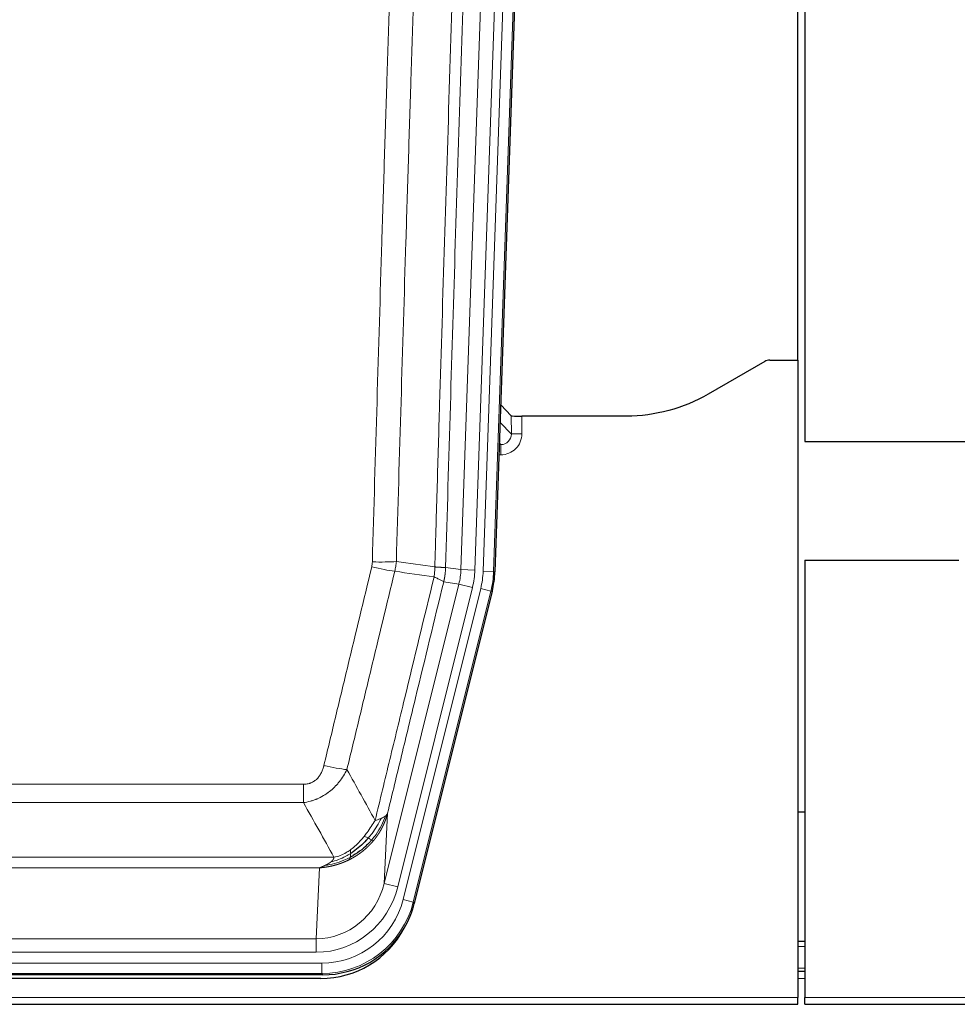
# Model space of a CAD drawing. Header units: inches. Extents: x 0 to 20790, y -12 to 14700.
# Tile 44 of 184: x 5079 to 5347, y 4848 to 5129. Entities that reach past the tile are written whole.
import ezdxf

# ---------------------------------------------------------------- set-up
doc = ezdxf.new("R2010")
doc.units = ezdxf.units.IN
doc.layers.add('1', color=7, linetype='Continuous', true_color=0xffffff)

msp = doc.modelspace()

# ---------------------------------------------------------------- linework, layer by layer
at = {"layer": '1', "color": 2, "linetype": 'Continuous', "lineweight": 25}
for p, q in [((5301.169, 5031.837), (5301.169, 5432.417)), ((5303.169, 5432.089), (5303.169, 5008.579)), ((5227.691, 5346.959), (5214.573, 4971.314)), ((5291.713, 5031.427), (5275.549, 5022.085)), ((5293.212, 5031.829), (5301.169, 5031.829)), ((5301.169, 5031.829), (5301.169, 4849.549)), ((5219.268, 5015.916), (5216.24, 5019.051)), ((5252.169, 5015.814), (5222.266, 5015.814)), ((5303.169, 5008.579), (5357.168, 5008.579)), ((5303.169, 4974.579), (5347.169, 4974.579)), ((5303.169, 4974.579), (5303.169, 4849.549)), ((5213.789, 4965.732), (5191.535, 4876.474)), ((5303.12, 4902.578), (5301.158, 4902.578)), ((5303.169, 4865.579), (5301.154, 4865.579)), ((5165.372, 4856.034), (4948.966, 4856.034)), ((5164.781, 4854.992), (4949.558, 4854.992)), ((5303.169, 4856.98), (5301.154, 4856.98)), ((5301.169, 4847.601), (5301.169, 4849.549)), ((5303.169, 4847.601), (5303.169, 4849.549)), ((4813.169, 4847.601), (5301.169, 4847.601)), ((5303.169, 4847.601), (5791.169, 4847.601))]:
    msp.add_line(p, q, dxfattribs=at)
at = {"layer": '1', "color": 110, "linetype": 'Continuous', "lineweight": 13}
for p, q in [((5204.867, 4971.94), (5217.933, 5346.111)), ((5221.925, 5345.972), (5208.859, 4971.801)), ((5211.206, 4971.471), (5224.317, 5346.914)), ((5227.311, 5346.809), (5214.2, 4971.366)), ((5219.278, 5010.685), (5219.268, 5015.916)), ((5222.266, 5015.814), (5222.277, 5010.767)), ((5216.065, 5014.013), (5219.278, 5010.685)), ((5215.843, 5007.677), (5216.286, 5007.677)), ((5216.286, 5007.677), (5215.859, 5008.12)), ((5216.286, 5007.677), (5216.286, 5004.758)), ((5216.286, 5004.758), (5215.741, 5004.758)), ((5200.49, 4972.555), (5204.867, 4971.94)), ((5204.867, 4971.94), (5208.859, 4971.801)), ((5214.2, 4971.366), (5211.206, 4971.471)), ((5214.2, 4971.366), (5214.573, 4971.314)), ((5182.933, 4882.167), (5204.285, 4967.805)), ((5204.285, 4967.805), (5199.934, 4968.417)), ((5204.285, 4967.805), (5208.161, 4966.839)), ((5186.809, 4881.201), (5208.161, 4966.839)), ((5188.335, 4877.574), (5210.509, 4966.509)), ((5213.415, 4965.784), (5191.241, 4876.849)), ((5213.415, 4965.784), (5210.509, 4966.509)), ((5213.789, 4965.732), (5213.415, 4965.784)), ((4954.498, 4910.522), (5159.84, 4910.522)), ((5159.84, 4905.281), (5159.84, 4910.522)), ((5159.84, 4905.281), (4954.498, 4905.281)), ((5183.891, 4902.222), (5182.933, 4882.167)), ((4945.766, 4889.662), (5168.572, 4889.662)), ((5164.459, 4886.632), (4949.879, 4886.632)), ((5163.491, 4866.353), (5164.459, 4886.632)), ((5186.809, 4881.201), (5182.933, 4882.167)), ((5191.241, 4876.849), (5188.335, 4877.574)), ((5191.241, 4876.849), (5191.535, 4876.474)), ((4950.848, 4866.353), (5163.491, 4866.353)), ((5163.491, 4862.489), (5163.491, 4866.353)), ((5303.169, 4864.124), (5301.154, 4864.124)), ((5163.491, 4862.489), (4950.848, 4862.489)), ((4949.259, 4859.405), (5165.079, 4859.405)), ((5165.079, 4856.409), (5165.079, 4859.405)), ((5303.169, 4857.949), (5301.154, 4857.949)), ((5165.079, 4856.409), (4949.259, 4856.409)), ((5165.372, 4856.034), (5165.079, 4856.409)), ((5303.169, 4854.98), (5301.154, 4854.98)), ((4813.169, 4849.549), (5301.169, 4849.549)), ((5303.169, 4849.549), (5791.169, 4849.549))]:
    msp.add_line(p, q, dxfattribs=at)
at = {"layer": '1', "color": 2, "linetype": 'Continuous', "lineweight": 25}
for centre, major_axis, ratio, start_param, end_param in [((5293.215, 5028.824), (0.923, -2.86), 0.9982885, 2.8298327, 3.3530369), ((5222.266, 5015.919), (3, 0), 0.0349646, 3.1753451, 4.712515), ((5187.553, 4972.265, 0), (-26.774, 3.763), 0.9986144, 3.0370169, 3.2461684), ((5165.315, 4883.071, 0), (-16.66, 21.323), 0.9977958, 3.5187977, 3.8037475), ((5164.755, 4882.008, 0), (-16.639, 21.297), 0.9990195, 2.4788434, 3.5628372), ((5165.315, 4883.071, 0), (-16.66, 21.323), 0.9977958, 2.4794378, 3.5187977)]:
    msp.add_ellipse(centre, major_axis=major_axis, ratio=ratio, start_param=start_param, end_param=end_param, dxfattribs=at)
at = {"layer": '1', "color": 110, "linetype": 'Continuous', "lineweight": 13}
for centre, major_axis, ratio, start_param, end_param in [((5216.273, 5010.767), (3.237, -5.067), 0.9977321, 5.7157535, 7.2865499), ((5216.273, 5010.688), (1.726, -2.474), 0.9943829, 5.6754356, 7.2462319), ((5222.277, 5010.688), (-3, -0.006), 0.0261769, 4.7123351, 6.249505), ((5179.536, 4975.26), (-9.996, 0.288), 0.1133347, 1.5740649, 2.3314742), ((5179.349, 4973.854), (-9.719, 2.353), 0.1107863, 1.5976112, 2.3432486), ((5184.841, 4972.646), (19.844, -2.789), 0.9980617, 6.1786096, 6.387761), ((5184.841, 4972.646, 0), (23.799, -3.345), 0.9986144, 6.1786096, 6.387761), ((5187.188, 4972.316, 0), (-23.799, 3.345), 0.9986144, 3.0370169, 3.2461684), ((5187.188, 4972.316), (26.766, -3.762), 0.9989218, 6.1786096, 6.387761), ((5165.687, 4917.279), (9.722, -2.342), 0.1329353, 4.744395, 5.4873531), ((5163.57, 4887.336), (-1.001, -20.961), 0.9530564, 0.0460885, 1.3674009), ((5163.57, 4887.336, 0), (-1.185, -24.82), 0.9658521, 0.0460885, 1.3674009), ((5165.028, 4883.438, 0), (-14.809, 18.954), 0.9977958, 2.4794378, 3.8037475), ((5165.028, 4883.438), (16.651, -21.313), 0.9982842, 5.6210305, 6.9453401)]:
    msp.add_ellipse(centre, major_axis=major_axis, ratio=ratio, start_param=start_param, end_param=end_param, dxfattribs=at)
for points, knots in [([(5197.401, 4972.686), (5197.456, 4974.619), (5197.512, 4976.552), (5197.624, 4980.42), (5197.793, 4986.222), (5198.188, 4999.762), (5198.532, 5011.375), (5199.225, 5034.608), (5200.165, 5065.607), (5201.624, 5112.172), (5202.628, 5143.258), (5203.202, 5160.756), (5203.266, 5162.7), (5203.394, 5166.589), (5203.586, 5172.423), (5204.038, 5186.036), (5204.429, 5197.706), (5204.758, 5207.433), (5204.824, 5209.379), (5204.956, 5213.269), (5205.154, 5219.105), (5205.619, 5232.722), (5206.022, 5244.393), (5206.833, 5267.734), (5207.931, 5298.852), (5209.058, 5329.965), (5209.63, 5345.519)], [0, 0, 0, 0, 0.015625, 0.015625, 0.03125, 0.0625, 0.125, 0.125, 0.25, 0.375, 0.5, 0.5, 0.515625, 0.515625, 0.53125, 0.5625, 0.625, 0.625, 0.640625, 0.640625, 0.65625, 0.6875, 0.75, 0.75, 0.875, 1, 1, 1, 1]), ([(5212.685, 5344.044), (5212.115, 5328.545), (5210.991, 5297.543), (5209.897, 5266.537), (5209.087, 5243.279), (5208.686, 5231.65), (5208.222, 5218.082), (5208.024, 5212.267), (5207.892, 5208.39), (5207.827, 5206.452), (5207.499, 5196.76), (5207.109, 5185.131), (5206.659, 5171.567), (5206.467, 5165.755), (5206.339, 5161.88), (5206.275, 5159.942), (5205.703, 5142.507), (5204.701, 5111.534), (5203.247, 5065.138), (5201.84, 5018.809), (5200.935, 4987.966), (5200.49, 4972.555)], [0, 0, 0, 0, 0.125, 0.25, 0.25, 0.3125, 0.34375, 0.359375, 0.359375, 0.375, 0.375, 0.4375, 0.46875, 0.484375, 0.484375, 0.5, 0.5, 0.625, 0.75, 0.875, 1, 1, 1, 1]), ([(5179.536, 4974.126), (5179.974, 4989.364), (5180.864, 5019.864), (5181.785, 5050.412), (5182.487, 5073.34), (5182.723, 5080.986), (5183.199, 5096.284), (5183.438, 5103.936), (5184.164, 5126.9), (5184.655, 5142.216), (5185.279, 5161.37), (5185.404, 5165.2), (5185.655, 5172.862), (5186.033, 5184.354), (5186.416, 5195.847), (5187.187, 5218.832), (5188.229, 5249.479), (5189.837, 5295.451), (5190.937, 5326.099), (5191.495, 5341.424)], [0, 0, 0, 0, 0.125, 0.25, 0.25, 0.3125, 0.3125, 0.375, 0.375, 0.5, 0.5, 0.53125, 0.53125, 0.5625, 0.625, 0.625, 0.75, 0.875, 1, 1, 1, 1]), ([(5198.378, 5341.081), (5197.82, 5325.775), (5196.718, 5295.165), (5195.108, 5249.25), (5194.064, 5218.641), (5193.293, 5195.685), (5192.91, 5184.207), (5192.531, 5172.728), (5192.279, 5165.076), (5192.154, 5161.25), (5191.529, 5142.121), (5191.038, 5126.824), (5190.311, 5103.888), (5190.071, 5096.246), (5189.595, 5080.967), (5189.358, 5073.331), (5188.655, 5050.431), (5187.733, 5019.921), (5186.842, 4989.459), (5186.404, 4974.24)], [0, 0, 0, 0, 0.125, 0.25, 0.375, 0.375, 0.4375, 0.46875, 0.46875, 0.5, 0.5, 0.625, 0.625, 0.6875, 0.6875, 0.75, 0.75, 0.875, 1, 1, 1, 1]), ([(5179.536, 4974.126), (5179.529, 4973.887), (5179.51, 4973.651), (5179.448, 4973.18), (5179.405, 4972.946), (5179.349, 4972.714)], [0, 0, 0, 0, 0.5, 0.5, 1, 1, 1, 1]), ([(5165.687, 4915.913), (5166.822, 4920.64), (5167.957, 4925.369), (5170.229, 4934.83), (5171.367, 4939.563), (5174.782, 4953.763), (5177.063, 4963.236), (5179.349, 4972.714)], [0, 0, 0, 0, 0.25, 0.25, 0.5, 0.5, 1, 1, 1, 1]), ([(5185.945, 4971.441), (5183.657, 4961.975), (5181.373, 4952.516), (5177.953, 4938.335), (5176.815, 4933.609), (5174.539, 4924.161), (5173.403, 4919.438), (5172.267, 4914.718)], [0, 0, 0, 0, 0.5, 0.5, 0.75, 0.75, 1, 1, 1, 1]), ([(5197.401, 4972.686), (5197.38, 4972.208), (5197.364, 4971.732), (5197.306, 4970.787), (5197.264, 4970.317), (5197.189, 4969.851)], [0, 0, 0, 0, 0.5, 0.5, 1, 1, 1, 1]), ([(5197.401, 4972.686), (5197.413, 4972.685), (5197.439, 4972.682), (5197.477, 4972.679), (5197.515, 4972.676), (5197.553, 4972.673), (5197.591, 4972.67), (5197.63, 4972.667), (5197.668, 4972.664), (5197.707, 4972.661), (5197.745, 4972.658), (5197.784, 4972.655), (5197.823, 4972.652), (5197.862, 4972.649), (5197.901, 4972.646), (5197.94, 4972.643), (5197.979, 4972.64), (5198.018, 4972.638), (5198.058, 4972.635), (5198.097, 4972.632), (5198.136, 4972.629), (5198.175, 4972.627), (5198.214, 4972.624), (5198.254, 4972.621), (5198.293, 4972.619), (5198.332, 4972.616), (5198.371, 4972.614), (5198.41, 4972.611), (5198.449, 4972.609), (5198.488, 4972.607), (5198.527, 4972.604), (5198.566, 4972.602), (5198.605, 4972.6), (5198.644, 4972.597), (5198.682, 4972.595), (5198.721, 4972.593), (5198.759, 4972.591), (5198.797, 4972.589), (5198.836, 4972.587), (5198.874, 4972.585), (5198.911, 4972.583), (5198.949, 4972.581), (5198.986, 4972.579), (5199.024, 4972.578), (5199.061, 4972.576), (5199.098, 4972.574), (5199.134, 4972.573), (5199.171, 4972.571), (5199.207, 4972.569), (5199.243, 4972.568), (5199.279, 4972.567), (5199.314, 4972.565), (5199.349, 4972.564), (5199.384, 4972.563), (5199.419, 4972.561), (5199.453, 4972.56), (5199.487, 4972.559), (5199.521, 4972.558), (5199.554, 4972.557), (5199.589, 4972.556), (5199.626, 4972.555), (5199.664, 4972.554), (5199.702, 4972.553), (5199.739, 4972.552), (5199.775, 4972.551), (5199.81, 4972.55), (5199.844, 4972.549), (5199.877, 4972.549), (5199.91, 4972.548), (5199.942, 4972.548), (5199.972, 4972.547), (5200.003, 4972.547), (5200.032, 4972.546), (5200.06, 4972.546), (5200.087, 4972.546), (5200.114, 4972.546), (5200.14, 4972.545), (5200.165, 4972.545), (5200.189, 4972.545), (5200.212, 4972.545), (5200.234, 4972.545), (5200.256, 4972.546), (5200.276, 4972.546), (5200.296, 4972.546), (5200.315, 4972.546), (5200.332, 4972.546), (5200.35, 4972.547), (5200.366, 4972.547), (5200.381, 4972.548), (5200.395, 4972.548), (5200.409, 4972.549), (5200.421, 4972.549), (5200.433, 4972.55), (5200.444, 4972.55), (5200.454, 4972.551), (5200.463, 4972.552), (5200.471, 4972.553), (5200.478, 4972.553), (5200.485, 4972.554), (5200.488, 4972.555), (5200.49, 4972.555)], [0, 0, 0, 0, 0.0069372, 0.0139334, 0.0209887, 0.028103, 0.0352764, 0.0425088, 0.0498003, 0.0571509, 0.0645605, 0.0720292, 0.0795569, 0.0871437, 0.0947896, 0.1024945, 0.1102584, 0.1180815, 0.1259636, 0.1339048, 0.141905, 0.1499643, 0.1580827, 0.1662601, 0.1744966, 0.1827922, 0.1911468, 0.1995605, 0.2080333, 0.2165651, 0.225156, 0.233806, 0.2425151, 0.2512832, 0.2601104, 0.2689967, 0.277942, 0.2869465, 0.29601, 0.3051325, 0.3143142, 0.3235549, 0.3328547, 0.3422136, 0.3516315, 0.3611085, 0.3706446, 0.3802398, 0.3898941, 0.3996074, 0.4093798, 0.4192113, 0.4291019, 0.4390515, 0.4490602, 0.459128, 0.4692549, 0.4794409, 0.4896859, 0.4999901, 0.5124905, 0.524991, 0.5374914, 0.5499918, 0.5624922, 0.5749926, 0.587493, 0.5999934, 0.6124937, 0.6249941, 0.6374944, 0.6499948, 0.6624951, 0.6749954, 0.6874957, 0.699996, 0.7124963, 0.7249966, 0.7374968, 0.7499971, 0.7624973, 0.7749976, 0.7874978, 0.799998, 0.8124982, 0.8249984, 0.8374986, 0.8499988, 0.8624989, 0.8749991, 0.8874992, 0.8999993, 0.9124995, 0.9249996, 0.9374997, 0.9499998, 0.9624998, 0.9749999, 0.9875, 1, 1, 1, 1]), ([(5200.49, 4972.555), (5200.49, 4972.542), (5200.488, 4972.495), (5200.485, 4972.393), (5200.478, 4972.227), (5200.466, 4971.997), (5200.447, 4971.704), (5200.419, 4971.347), (5200.377, 4970.928), (5200.333, 4970.57), (5200.295, 4970.294), (5200.269, 4970.123), (5200.243, 4969.956), (5200.216, 4969.794), (5200.189, 4969.636), (5200.161, 4969.483), (5200.133, 4969.334), (5200.105, 4969.19), (5200.076, 4969.05), (5200.047, 4968.915), (5200.019, 4968.784), (5199.99, 4968.658), (5199.962, 4968.536), (5199.943, 4968.456), (5199.934, 4968.417)], [0, 0, 0, 0, 0.0092499, 0.0337179, 0.073404, 0.128308, 0.1984299, 0.2837694, 0.3843264, 0.5001005, 0.5424888, 0.5838484, 0.6241794, 0.6634821, 0.7017567, 0.7390032, 0.7752221, 0.8104134, 0.8445775, 0.8777146, 0.909825, 0.9409091, 0.9709673, 1, 1, 1, 1]), ([(5180.335, 4900.208), (5181.733, 4906.003), (5183.132, 4911.799), (5185.934, 4923.398), (5187.337, 4929.199), (5191.551, 4946.611), (5194.366, 4958.227), (5197.189, 4969.851)], [0, 0, 0, 0, 0.25, 0.25, 0.5, 0.5, 1, 1, 1, 1]), ([(5199.934, 4968.417), (5197.248, 4957.369), (5194.568, 4946.328), (5190.557, 4929.779), (5189.222, 4924.265), (5186.554, 4913.24), (5185.222, 4907.73), (5183.891, 4902.222)], [0, 0, 0, 0, 0.5, 0.5, 0.75, 0.75, 1, 1, 1, 1]), ([(5197.189, 4969.851), (5197.597, 4969.659), (5197.97, 4969.485), (5198.628, 4969.175), (5198.914, 4969.038), (5199.385, 4968.801), (5199.571, 4968.701), (5199.835, 4968.534), (5199.912, 4968.468), (5199.934, 4968.417)], [0, 0, 0, 0, 0.25, 0.25, 0.5, 0.5, 0.75, 0.75, 1, 1, 1, 1]), ([(5165.687, 4915.913), (5165.666, 4915.825), (5165.644, 4915.737), (5165.598, 4915.563), (5165.574, 4915.476), (5165.499, 4915.217), (5165.444, 4915.046), (5165.326, 4914.709), (5165.263, 4914.541), (5165.126, 4914.212), (5165.053, 4914.049), (5164.896, 4913.728), (5164.812, 4913.569), (5164.676, 4913.336), (5164.63, 4913.259), (5164.533, 4913.106), (5164.484, 4913.03), (5164.33, 4912.806), (5164.222, 4912.661), (5163.994, 4912.383), (5163.874, 4912.248), (5163.685, 4912.055), (5163.587, 4911.961), (5163.486, 4911.87), (5163.418, 4911.81), (5163.384, 4911.78), (5163.209, 4911.634), (5163.065, 4911.525), (5162.618, 4911.223), (5162.301, 4911.054), (5161.881, 4910.884), (5161.796, 4910.852), (5161.623, 4910.793), (5161.536, 4910.765), (5161.274, 4910.69), (5161.098, 4910.649), (5160.744, 4910.585), (5160.565, 4910.561), (5160.205, 4910.53), (5160.023, 4910.522), (5159.84, 4910.522)], [0, 0, 0, 0, 0.03125, 0.03125, 0.0625, 0.0625, 0.125, 0.125, 0.1875, 0.1875, 0.25, 0.25, 0.3125, 0.3125, 0.34375, 0.34375, 0.375, 0.375, 0.4375, 0.4375, 0.5, 0.5, 0.53125, 0.546875, 0.546875, 0.5625, 0.5625, 0.625, 0.625, 0.75, 0.75, 0.78125, 0.78125, 0.8125, 0.8125, 0.875, 0.875, 0.9375, 0.9375, 1, 1, 1, 1]), ([(5172.267, 4914.718), (5171.97, 4914.107), (5171.644, 4913.515), (5170.931, 4912.371), (5170.544, 4911.819), (5169.916, 4911.023), (5169.644, 4910.698), (5169.359, 4910.381), (5169.244, 4910.256), (5169.185, 4910.193), (5169.01, 4910.007), (5168.891, 4909.885), (5168.289, 4909.285), (5167.78, 4908.835), (5167.107, 4908.314), (5166.971, 4908.212), (5166.764, 4908.062), (5166.695, 4908.012), (5166.555, 4907.914), (5166.485, 4907.866), (5166.133, 4907.627), (5165.846, 4907.446), (5164.97, 4906.932), (5164.365, 4906.629), (5163.661, 4906.331), (5163.583, 4906.298), (5163.425, 4906.235), (5163.346, 4906.204), (5163.108, 4906.112), (5162.949, 4906.054), (5162.469, 4905.887), (5162.146, 4905.786), (5161.171, 4905.516), (5160.511, 4905.378), (5159.84, 4905.281)], [0, 0, 0, 0, 0.125, 0.125, 0.25, 0.25, 0.3125, 0.328125, 0.328125, 0.34375, 0.34375, 0.375, 0.375, 0.5, 0.5, 0.53125, 0.53125, 0.546875, 0.546875, 0.5625, 0.5625, 0.625, 0.625, 0.75, 0.75, 0.765625, 0.765625, 0.78125, 0.78125, 0.8125, 0.8125, 0.875, 0.875, 1, 1, 1, 1]), ([(5180.335, 4900.208), (5179.642, 4899.068), (5178.875, 4897.88), (5177.748, 4896.35), (5177.458, 4895.972), (5177.159, 4895.602)], [0, 0, 0, 0, 0.75, 0.75, 1, 1, 1, 1]), ([(5182.042, 4900.768), (5181.343, 4899.302), (5180.472, 4897.848), (5179.112, 4896.029), (5178.755, 4895.585), (5178.384, 4895.153)], [0, 0, 0, 0, 0.75, 0.75, 1, 1, 1, 1]), ([(5183.252, 4901.44), (5182.64, 4899.627), (5181.744, 4897.848), (5180.214, 4895.666), (5179.804, 4895.136), (5179.369, 4894.626)], [0, 0, 0, 0, 0.75, 0.75, 1, 1, 1, 1]), ([(5183.891, 4902.222), (5183.885, 4902.2), (5183.873, 4902.154), (5183.855, 4902.086), (5183.837, 4902.017), (5183.819, 4901.95), (5183.8, 4901.882), (5183.781, 4901.815), (5183.762, 4901.748), (5183.743, 4901.681), (5183.724, 4901.615), (5183.704, 4901.549), (5183.685, 4901.483), (5183.665, 4901.418), (5183.645, 4901.353), (5183.625, 4901.288), (5183.605, 4901.223), (5183.584, 4901.159), (5183.564, 4901.095), (5183.543, 4901.032), (5183.522, 4900.968), (5183.502, 4900.905), (5183.48, 4900.842), (5183.459, 4900.78), (5183.438, 4900.718), (5183.416, 4900.656), (5183.395, 4900.594), (5183.373, 4900.533), (5183.351, 4900.472), (5183.329, 4900.411), (5183.307, 4900.351), (5183.285, 4900.29), (5183.263, 4900.231), (5183.24, 4900.171), (5183.218, 4900.112), (5183.195, 4900.053), (5183.172, 4899.994), (5183.149, 4899.936), (5183.126, 4899.878), (5183.103, 4899.82), (5183.08, 4899.762), (5183.057, 4899.705), (5183.034, 4899.648), (5183.01, 4899.591), (5182.987, 4899.535), (5182.963, 4899.479), (5182.94, 4899.423), (5182.916, 4899.368), (5182.892, 4899.313), (5182.868, 4899.258), (5182.844, 4899.203), (5182.82, 4899.149), (5182.796, 4899.095), (5182.772, 4899.041), (5182.748, 4898.987), (5182.724, 4898.934), (5182.7, 4898.881), (5182.675, 4898.829), (5182.651, 4898.776), (5182.626, 4898.724), (5182.602, 4898.673), (5182.577, 4898.621), (5182.553, 4898.57), (5182.528, 4898.519), (5182.503, 4898.468), (5182.479, 4898.418), (5182.454, 4898.368), (5182.429, 4898.318), (5182.404, 4898.269), (5182.379, 4898.219), (5182.355, 4898.17), (5182.33, 4898.122), (5182.305, 4898.073), (5182.28, 4898.025), (5182.255, 4897.977), (5182.23, 4897.93), (5182.205, 4897.883), (5182.18, 4897.836), (5182.155, 4897.789), (5182.13, 4897.742), (5182.105, 4897.696), (5182.079, 4897.65), (5182.054, 4897.605), (5182.029, 4897.559), (5182.004, 4897.514), (5181.979, 4897.469), (5181.954, 4897.425), (5181.929, 4897.381), (5181.904, 4897.337), (5181.879, 4897.293), (5181.854, 4897.249), (5181.829, 4897.206), (5181.804, 4897.163), (5181.779, 4897.12), (5181.754, 4897.078), (5181.729, 4897.036), (5181.704, 4896.994), (5181.679, 4896.952), (5181.654, 4896.911), (5181.629, 4896.87), (5181.604, 4896.829), (5181.579, 4896.789), (5181.555, 4896.748), (5181.53, 4896.708), (5181.505, 4896.668), (5181.48, 4896.629), (5181.456, 4896.59), (5181.431, 4896.551), (5181.406, 4896.512), (5181.382, 4896.473), (5181.357, 4896.435), (5181.333, 4896.397), (5181.308, 4896.359), (5181.284, 4896.322), (5181.26, 4896.285), (5181.235, 4896.248), (5181.211, 4896.211), (5181.187, 4896.174), (5181.163, 4896.138), (5181.139, 4896.102), (5181.115, 4896.066), (5181.091, 4896.031), (5181.067, 4895.996), (5181.043, 4895.961), (5181.019, 4895.926), (5180.995, 4895.892), (5180.972, 4895.857), (5180.948, 4895.823), (5180.924, 4895.789), (5180.901, 4895.756), (5180.878, 4895.723), (5180.854, 4895.69), (5180.831, 4895.657), (5180.808, 4895.624), (5180.785, 4895.592), (5180.762, 4895.56), (5180.739, 4895.528), (5180.716, 4895.496), (5180.693, 4895.465), (5180.67, 4895.434), (5180.648, 4895.403), (5180.625, 4895.372), (5180.603, 4895.342), (5180.58, 4895.312), (5180.558, 4895.282), (5180.536, 4895.252), (5180.514, 4895.222), (5180.492, 4895.193), (5180.47, 4895.164), (5180.448, 4895.135), (5180.426, 4895.107), (5180.405, 4895.078), (5180.383, 4895.05), (5180.362, 4895.022), (5180.34, 4894.995), (5180.319, 4894.967), (5180.298, 4894.94), (5180.277, 4894.913), (5180.256, 4894.886), (5180.235, 4894.859), (5180.214, 4894.833), (5180.193, 4894.807), (5180.173, 4894.781), (5180.152, 4894.755), (5180.132, 4894.73), (5180.112, 4894.705), (5180.092, 4894.68), (5180.072, 4894.655), (5180.052, 4894.63), (5180.032, 4894.606), (5180.013, 4894.582), (5179.993, 4894.558), (5179.974, 4894.534), (5179.954, 4894.51), (5179.935, 4894.487), (5179.916, 4894.464), (5179.897, 4894.441), (5179.878, 4894.418), (5179.866, 4894.403), (5179.859, 4894.396)], [0, 0, 0, 0, 0.0080212, 0.0160154, 0.0239827, 0.0319231, 0.0398365, 0.0477229, 0.0555824, 0.0634149, 0.0712205, 0.0789992, 0.0867509, 0.0944756, 0.1021734, 0.1098443, 0.1174881, 0.1251051, 0.1326951, 0.1402581, 0.1477942, 0.1553034, 0.1627856, 0.1702408, 0.1776691, 0.1850704, 0.1924448, 0.1997923, 0.2071128, 0.2144063, 0.2216729, 0.2289126, 0.2361253, 0.243311, 0.2504698, 0.2576016, 0.2647065, 0.2717845, 0.2788355, 0.2858595, 0.2928566, 0.2998268, 0.30677, 0.3136862, 0.3205755, 0.3274379, 0.3342733, 0.3410817, 0.3478632, 0.3546178, 0.3613454, 0.3680461, 0.3747198, 0.3813665, 0.3879863, 0.3945792, 0.4011451, 0.4076841, 0.4141961, 0.4206811, 0.4271393, 0.4335704, 0.4399746, 0.4463519, 0.4527022, 0.4590256, 0.465322, 0.4715915, 0.477834, 0.4840496, 0.4902382, 0.4963999, 0.5025346, 0.5086424, 0.5147232, 0.5207771, 0.526804, 0.532804, 0.5387771, 0.5447232, 0.5506423, 0.5565345, 0.5623997, 0.568238, 0.5740494, 0.5798338, 0.5855912, 0.5913217, 0.5970253, 0.6027019, 0.6083515, 0.6139742, 0.61957, 0.6251388, 0.6306807, 0.6361956, 0.6416836, 0.6471446, 0.6525787, 0.6579858, 0.663366, 0.6687192, 0.6740455, 0.6793448, 0.6846172, 0.6898627, 0.6950812, 0.7002727, 0.7054373, 0.710575, 0.7156857, 0.7207694, 0.7258262, 0.7308561, 0.735859, 0.740835, 0.745784, 0.7507061, 0.7556012, 0.7604694, 0.7653107, 0.7701249, 0.7749123, 0.7796727, 0.7844061, 0.7891127, 0.7937922, 0.7984448, 0.8030705, 0.8076692, 0.812241, 0.8167858, 0.8213037, 0.8257947, 0.8302587, 0.8346957, 0.8391058, 0.843489, 0.8478452, 0.8521745, 0.8564768, 0.8607522, 0.8650006, 0.8692221, 0.8734166, 0.8775842, 0.8817249, 0.8858386, 0.8899254, 0.8939852, 0.8980181, 0.902024, 0.906003, 0.909955, 0.9138802, 0.9177783, 0.9216495, 0.9254938, 0.9293111, 0.9331015, 0.936865, 0.9406015, 0.944311, 0.9479937, 0.9516493, 0.9552781, 0.9588799, 0.9624547, 0.9660026, 0.9695236, 0.9730176, 0.9764847, 0.9799249, 0.9833381, 0.9867243, 0.9900837, 0.993416, 0.9967215, 1, 1, 1, 1]), ([(5182.042, 4900.768), (5181.919, 4900.717), (5181.791, 4900.666), (5181.458, 4900.544), (5181.248, 4900.474), (5180.806, 4900.337), (5180.575, 4900.272), (5180.335, 4900.208)], [0, 0, 0, 0, 0.25, 0.25, 0.625, 0.625, 1, 1, 1, 1]), ([(5183.252, 4901.44), (5183.213, 4901.409), (5183.173, 4901.379), (5183.005, 4901.26), (5182.866, 4901.174), (5182.563, 4901.006), (5182.398, 4900.924), (5182.163, 4900.819), (5182.103, 4900.793), (5182.042, 4900.768)], [0, 0, 0, 0, 0.125, 0.125, 0.5, 0.5, 0.875, 0.875, 1, 1, 1, 1]), ([(5183.891, 4902.222), (5183.807, 4902.014), (5183.665, 4901.814), (5183.402, 4901.562), (5183.33, 4901.5), (5183.252, 4901.44)], [0, 0, 0, 0, 0.75, 0.75, 1, 1, 1, 1]), ([(5179.859, 4894.396), (5179.845, 4894.378), (5179.815, 4894.343), (5179.771, 4894.291), (5179.727, 4894.239), (5179.682, 4894.186), (5179.638, 4894.135), (5179.593, 4894.083), (5179.549, 4894.032), (5179.504, 4893.981), (5179.459, 4893.93), (5179.414, 4893.879), (5179.369, 4893.828), (5179.323, 4893.778), (5179.278, 4893.728), (5179.233, 4893.678), (5179.187, 4893.629), (5179.141, 4893.579), (5179.096, 4893.53), (5179.05, 4893.481), (5179.004, 4893.432), (5178.958, 4893.384), (5178.912, 4893.336), (5178.866, 4893.288), (5178.82, 4893.24), (5178.773, 4893.192), (5178.727, 4893.145), (5178.681, 4893.098), (5178.634, 4893.051), (5178.587, 4893.004), (5178.541, 4892.957), (5178.494, 4892.911), (5178.447, 4892.865), (5178.4, 4892.819), (5178.353, 4892.773), (5178.306, 4892.728), (5178.259, 4892.683), (5178.212, 4892.638), (5178.165, 4892.593), (5178.117, 4892.548), (5178.07, 4892.504), (5178.022, 4892.46), (5177.975, 4892.416), (5177.927, 4892.372), (5177.88, 4892.328), (5177.832, 4892.285), (5177.784, 4892.242), (5177.736, 4892.199), (5177.689, 4892.157), (5177.641, 4892.114), (5177.593, 4892.072), (5177.545, 4892.03), (5177.497, 4891.988), (5177.448, 4891.946), (5177.4, 4891.905), (5177.352, 4891.864), (5177.304, 4891.823), (5177.256, 4891.782), (5177.207, 4891.741), (5177.159, 4891.701), (5177.11, 4891.661), (5177.062, 4891.621), (5177.014, 4891.581), (5176.965, 4891.542), (5176.916, 4891.502), (5176.868, 4891.463), (5176.819, 4891.424), (5176.771, 4891.386), (5176.722, 4891.347), (5176.673, 4891.309), (5176.624, 4891.271), (5176.576, 4891.233), (5176.527, 4891.195), (5176.478, 4891.158), (5176.429, 4891.121), (5176.38, 4891.083), (5176.331, 4891.047), (5176.282, 4891.01), (5176.233, 4890.973), (5176.184, 4890.937), (5176.135, 4890.901), (5176.086, 4890.865), (5176.037, 4890.83), (5175.988, 4890.794), (5175.939, 4890.759), (5175.89, 4890.724), (5175.841, 4890.689), (5175.792, 4890.654), (5175.743, 4890.62), (5175.694, 4890.585), (5175.644, 4890.551), (5175.595, 4890.517), (5175.546, 4890.484), (5175.497, 4890.45), (5175.448, 4890.417), (5175.399, 4890.384), (5175.349, 4890.351), (5175.3, 4890.318), (5175.251, 4890.286), (5175.202, 4890.253), (5175.153, 4890.221), (5175.104, 4890.189), (5175.054, 4890.157), (5175.005, 4890.126), (5174.956, 4890.094), (5174.907, 4890.063), (5174.858, 4890.032), (5174.809, 4890.001), (5174.759, 4889.97), (5174.71, 4889.94), (5174.661, 4889.91), (5174.612, 4889.879), (5174.563, 4889.85), (5174.514, 4889.82), (5174.465, 4889.79), (5174.416, 4889.761), (5174.367, 4889.732), (5174.317, 4889.703), (5174.268, 4889.674), (5174.219, 4889.645), (5174.17, 4889.617), (5174.121, 4889.588), (5174.072, 4889.56), (5174.024, 4889.532), (5173.975, 4889.504), (5173.926, 4889.477), (5173.877, 4889.449), (5173.828, 4889.422), (5173.779, 4889.395), (5173.73, 4889.368), (5173.682, 4889.341), (5173.633, 4889.315), (5173.584, 4889.289), (5173.535, 4889.262), (5173.487, 4889.236), (5173.438, 4889.21), (5173.389, 4889.185), (5173.341, 4889.159), (5173.292, 4889.134), (5173.244, 4889.109), (5173.195, 4889.084), (5173.147, 4889.059), (5173.098, 4889.034), (5173.05, 4889.01), (5173.002, 4888.985), (5172.953, 4888.961), (5172.905, 4888.937), (5172.873, 4888.921), (5172.857, 4888.913)], [0, 0, 0, 0, 0.0076941, 0.0153765, 0.0230472, 0.0307061, 0.0383534, 0.045989, 0.0536129, 0.061225, 0.0688255, 0.0764143, 0.0839914, 0.0915567, 0.0991104, 0.1066524, 0.1141827, 0.1217013, 0.1292082, 0.1367034, 0.1441869, 0.1516588, 0.1591189, 0.1665674, 0.1740041, 0.1814292, 0.1888426, 0.1962444, 0.2036344, 0.2110128, 0.2183794, 0.2257344, 0.2330778, 0.2404094, 0.2477294, 0.2550377, 0.2623343, 0.2696193, 0.2768926, 0.2841542, 0.2914041, 0.2986424, 0.305869, 0.313084, 0.3202872, 0.3274789, 0.3346588, 0.3418271, 0.3489838, 0.3561287, 0.3632621, 0.3703837, 0.3774937, 0.3845921, 0.3916788, 0.3987539, 0.4058173, 0.412869, 0.4199092, 0.4269376, 0.4339544, 0.4409596, 0.4479532, 0.454935, 0.4619053, 0.4688639, 0.4758109, 0.4827462, 0.4896699, 0.496582, 0.5034825, 0.5103713, 0.5172485, 0.524114, 0.5309679, 0.5378102, 0.5446409, 0.55146, 0.5582674, 0.5650632, 0.5718474, 0.57862, 0.5853809, 0.5921303, 0.598868, 0.6055941, 0.6123087, 0.6190116, 0.6257029, 0.6323825, 0.6390506, 0.6457071, 0.652352, 0.6589853, 0.665607, 0.672217, 0.6788155, 0.6854024, 0.6919777, 0.6985414, 0.7050935, 0.7116341, 0.718163, 0.7246804, 0.7311862, 0.7376804, 0.744163, 0.750634, 0.7570935, 0.7635413, 0.7699776, 0.7764024, 0.7828155, 0.7892171, 0.7956072, 0.8019856, 0.8083525, 0.8147079, 0.8210516, 0.8273839, 0.8337045, 0.8400136, 0.8463112, 0.8525972, 0.8588716, 0.8651345, 0.8713859, 0.8776257, 0.8838539, 0.8900706, 0.8962758, 0.9024695, 0.9086516, 0.9148221, 0.9209812, 0.9271287, 0.9332646, 0.9393891, 0.945502, 0.9516034, 0.9576933, 0.9637717, 0.9698385, 0.9758938, 0.9819376, 0.9879699, 0.9939907, 1, 1, 1, 1]), ([(5177.159, 4895.602), (5177.01, 4895.417), (5176.858, 4895.234), (5176.244, 4894.51), (5175.764, 4893.989), (5174.77, 4893.007), (5174.256, 4892.548), (5173.549, 4891.989), (5173.37, 4891.854), (5173.19, 4891.723)], [0, 0, 0, 0, 0.125, 0.125, 0.5, 0.5, 0.875, 0.875, 1, 1, 1, 1]), ([(5178.384, 4895.153), (5178.285, 4895.201), (5178.183, 4895.249), (5177.927, 4895.363), (5177.769, 4895.427), (5177.459, 4895.534), (5177.305, 4895.576), (5177.159, 4895.602)], [0, 0, 0, 0, 0.25, 0.25, 0.625, 0.625, 1, 1, 1, 1]), ([(5179.369, 4894.626), (5179.338, 4894.643), (5179.306, 4894.661), (5179.172, 4894.736), (5179.059, 4894.799), (5178.809, 4894.935), (5178.673, 4895.007), (5178.482, 4895.104), (5178.433, 4895.129), (5178.384, 4895.153)], [0, 0, 0, 0, 0.125, 0.125, 0.5, 0.5, 0.875, 0.875, 1, 1, 1, 1]), ([(5179.859, 4894.396), (5179.788, 4894.409), (5179.689, 4894.453), (5179.487, 4894.561), (5179.431, 4894.592), (5179.369, 4894.626)], [0, 0, 0, 0, 0.75, 0.75, 1, 1, 1, 1]), ([(5173.19, 4891.723), (5172.829, 4891.462), (5172.462, 4891.22), (5170.968, 4890.34), (5169.792, 4889.875), (5168.572, 4889.662)], [0, 0, 0, 0, 0.25, 0.25, 1, 1, 1, 1]), ([(5173.34, 4890.742), (5173.342, 4890.84), (5173.34, 4890.937), (5173.327, 4891.171), (5173.311, 4891.305), (5173.263, 4891.541), (5173.23, 4891.644), (5173.19, 4891.723)], [0, 0, 0, 0, 0.25, 0.25, 0.625, 0.625, 1, 1, 1, 1]), ([(5172.857, 4888.913), (5172.835, 4888.903), (5172.792, 4888.881), (5172.727, 4888.85), (5172.662, 4888.818), (5172.597, 4888.787), (5172.532, 4888.756), (5172.467, 4888.726), (5172.401, 4888.695), (5172.336, 4888.665), (5172.271, 4888.635), (5172.206, 4888.605), (5172.141, 4888.576), (5172.076, 4888.547), (5172.01, 4888.518), (5171.945, 4888.489), (5171.88, 4888.461), (5171.815, 4888.432), (5171.75, 4888.404), (5171.684, 4888.377), (5171.619, 4888.349), (5171.554, 4888.322), (5171.489, 4888.295), (5171.423, 4888.268), (5171.358, 4888.242), (5171.293, 4888.215), (5171.228, 4888.189), (5171.162, 4888.163), (5171.097, 4888.138), (5171.032, 4888.112), (5170.967, 4888.087), (5170.902, 4888.062), (5170.836, 4888.038), (5170.771, 4888.013), (5170.706, 4887.989), (5170.641, 4887.965), (5170.576, 4887.941), (5170.511, 4887.918), (5170.445, 4887.895), (5170.38, 4887.872), (5170.315, 4887.849), (5170.25, 4887.826), (5170.185, 4887.804), (5170.12, 4887.782), (5170.055, 4887.76), (5169.99, 4887.738), (5169.925, 4887.717), (5169.86, 4887.695), (5169.795, 4887.674), (5169.73, 4887.654), (5169.665, 4887.633), (5169.601, 4887.613), (5169.536, 4887.593), (5169.471, 4887.573), (5169.406, 4887.553), (5169.341, 4887.534), (5169.277, 4887.514), (5169.212, 4887.495), (5169.148, 4887.477), (5169.083, 4887.458), (5169.018, 4887.44), (5168.954, 4887.421), (5168.889, 4887.403), (5168.825, 4887.386), (5168.761, 4887.368), (5168.696, 4887.351), (5168.632, 4887.334), (5168.568, 4887.317), (5168.503, 4887.3), (5168.439, 4887.284), (5168.375, 4887.268), (5168.311, 4887.251), (5168.247, 4887.236), (5168.183, 4887.22), (5168.119, 4887.205), (5168.055, 4887.189), (5167.991, 4887.174), (5167.927, 4887.16), (5167.864, 4887.145), (5167.8, 4887.13), (5167.736, 4887.116), (5167.673, 4887.102), (5167.609, 4887.088), (5167.546, 4887.075), (5167.482, 4887.061), (5167.419, 4887.048), (5167.356, 4887.035), (5167.292, 4887.022), (5167.229, 4887.01), (5167.166, 4886.997), (5167.103, 4886.985), (5167.04, 4886.973), (5166.977, 4886.961), (5166.914, 4886.95), (5166.852, 4886.938), (5166.789, 4886.927), (5166.726, 4886.916), (5166.663, 4886.905), (5166.601, 4886.894), (5166.538, 4886.884), (5166.476, 4886.873), (5166.414, 4886.863), (5166.351, 4886.853), (5166.289, 4886.843), (5166.227, 4886.834), (5166.165, 4886.824), (5166.103, 4886.815), (5166.041, 4886.806), (5165.979, 4886.797), (5165.918, 4886.788), (5165.856, 4886.78), (5165.794, 4886.772), (5165.733, 4886.763), (5165.671, 4886.756), (5165.61, 4886.748), (5165.549, 4886.74), (5165.487, 4886.733), (5165.426, 4886.725), (5165.365, 4886.718), (5165.304, 4886.711), (5165.243, 4886.705), (5165.182, 4886.698), (5165.122, 4886.692), (5165.061, 4886.685), (5165, 4886.679), (5164.94, 4886.673), (5164.88, 4886.668), (5164.819, 4886.662), (5164.759, 4886.657), (5164.699, 4886.651), (5164.639, 4886.646), (5164.579, 4886.641), (5164.519, 4886.637), (5164.479, 4886.634), (5164.459, 4886.632)], [0, 0, 0, 0, 0.0081592, 0.0163092, 0.0244501, 0.0325819, 0.0407045, 0.0488181, 0.0569225, 0.0650178, 0.0731041, 0.0811812, 0.0892493, 0.0973083, 0.1053581, 0.113399, 0.1214307, 0.1294534, 0.137467, 0.1454716, 0.1534671, 0.1614536, 0.169431, 0.1773994, 0.1853588, 0.1933091, 0.2012504, 0.2091827, 0.217106, 0.2250203, 0.2329256, 0.2408219, 0.2487092, 0.2565875, 0.2644568, 0.2723172, 0.2801686, 0.288011, 0.2958444, 0.303669, 0.3114845, 0.3192911, 0.3270888, 0.3348775, 0.3426574, 0.3504282, 0.3581902, 0.3659433, 0.3736874, 0.3814227, 0.389149, 0.3968665, 0.4045751, 0.4122748, 0.4199656, 0.4276476, 0.4353206, 0.4429849, 0.4506403, 0.4582868, 0.4659245, 0.4735534, 0.4811734, 0.4887846, 0.496387, 0.5039805, 0.5115653, 0.5191413, 0.5267084, 0.5342668, 0.5418164, 0.5493572, 0.5568893, 0.5644125, 0.5719271, 0.5794328, 0.5869298, 0.5944181, 0.6018976, 0.6093684, 0.6168305, 0.6242839, 0.6317285, 0.6391644, 0.6465917, 0.6540102, 0.6614201, 0.6688212, 0.6762137, 0.6835975, 0.6909727, 0.6983392, 0.705697, 0.7130462, 0.7203868, 0.7277187, 0.735042, 0.7423567, 0.7496628, 0.7569603, 0.7642491, 0.7715294, 0.7788011, 0.7860642, 0.7933187, 0.8005646, 0.807802, 0.8150309, 0.8222512, 0.8294629, 0.8366661, 0.8438608, 0.851047, 0.8582246, 0.8653938, 0.8725544, 0.8797065, 0.8868502, 0.8939854, 0.9011121, 0.9082303, 0.9153401, 0.9224414, 0.9295343, 0.9366187, 0.9436947, 0.9507623, 0.9578214, 0.9648722, 0.9719145, 0.9789485, 0.985974, 0.9929912, 1, 1, 1, 1]), ([(5173.171, 4889.626), (5172.594, 4889.316), (5172.006, 4889.034), (5169.632, 4888.029), (5167.802, 4887.546), (5166.03, 4887.323)], [0, 0, 0, 0, 0.25, 0.25, 1, 1, 1, 1]), ([(5173.34, 4890.742), (5172.883, 4890.449), (5172.419, 4890.178), (5170.548, 4889.185), (5169.112, 4888.644), (5167.701, 4888.324)], [0, 0, 0, 0, 0.25, 0.25, 1, 1, 1, 1]), ([(5167.701, 4888.324), (5167.709, 4888.33), (5167.725, 4888.343), (5167.749, 4888.363), (5167.772, 4888.383), (5167.795, 4888.402), (5167.818, 4888.422), (5167.84, 4888.442), (5167.862, 4888.462), (5167.884, 4888.482), (5167.905, 4888.502), (5167.926, 4888.522), (5167.947, 4888.542), (5167.967, 4888.562), (5167.987, 4888.582), (5168.007, 4888.602), (5168.026, 4888.622), (5168.045, 4888.642), (5168.063, 4888.662), (5168.082, 4888.683), (5168.1, 4888.703), (5168.117, 4888.723), (5168.135, 4888.743), (5168.152, 4888.763), (5168.168, 4888.784), (5168.185, 4888.804), (5168.201, 4888.824), (5168.217, 4888.845), (5168.232, 4888.865), (5168.247, 4888.885), (5168.262, 4888.906), (5168.276, 4888.926), (5168.29, 4888.946), (5168.304, 4888.967), (5168.317, 4888.987), (5168.33, 4889.008), (5168.343, 4889.028), (5168.355, 4889.048), (5168.367, 4889.069), (5168.379, 4889.089), (5168.39, 4889.11), (5168.401, 4889.13), (5168.412, 4889.151), (5168.422, 4889.171), (5168.432, 4889.192), (5168.442, 4889.212), (5168.451, 4889.232), (5168.461, 4889.253), (5168.469, 4889.273), (5168.478, 4889.294), (5168.486, 4889.314), (5168.493, 4889.335), (5168.501, 4889.355), (5168.508, 4889.376), (5168.515, 4889.396), (5168.521, 4889.417), (5168.527, 4889.437), (5168.533, 4889.458), (5168.538, 4889.478), (5168.543, 4889.499), (5168.548, 4889.519), (5168.552, 4889.539), (5168.557, 4889.56), (5168.56, 4889.58), (5168.564, 4889.601), (5168.567, 4889.621), (5168.57, 4889.641), (5168.571, 4889.655), (5168.572, 4889.662)], [0, 0, 0, 0, 0.0185022, 0.0368847, 0.0551481, 0.073293, 0.0913199, 0.1092294, 0.1270222, 0.1446988, 0.1622598, 0.1797059, 0.1970378, 0.2142561, 0.2313614, 0.2483544, 0.265236, 0.2820066, 0.2986672, 0.3152184, 0.331661, 0.3479958, 0.3642235, 0.380345, 0.3963611, 0.4122725, 0.4280803, 0.4437851, 0.459388, 0.4748898, 0.4902915, 0.5055939, 0.5207981, 0.535905, 0.5509156, 0.565831, 0.5806521, 0.5953801, 0.6100159, 0.6245607, 0.6390157, 0.6533819, 0.6676604, 0.6818526, 0.6959596, 0.7099825, 0.7239227, 0.7377815, 0.75156, 0.7652597, 0.7788818, 0.7924277, 0.8058989, 0.8192966, 0.8326224, 0.8458776, 0.8590638, 0.8721825, 0.8852351, 0.8982233, 0.9111485, 0.9240124, 0.9368166, 0.9495628, 0.9622525, 0.9748874, 0.9874694, 1, 1, 1, 1]), ([(5172.857, 4888.913), (5172.89, 4888.972), (5172.929, 4889.041), (5173.011, 4889.203), (5173.054, 4889.295), (5173.121, 4889.47), (5173.147, 4889.546), (5173.171, 4889.626)], [0, 0, 0, 0, 0.375, 0.375, 0.75, 0.75, 1, 1, 1, 1]), ([(5173.171, 4889.626), (5173.184, 4889.666), (5173.195, 4889.707), (5173.24, 4889.876), (5173.269, 4890.012), (5173.312, 4890.297), (5173.328, 4890.446), (5173.338, 4890.643), (5173.339, 4890.692), (5173.34, 4890.742)], [0, 0, 0, 0, 0.125, 0.125, 0.5, 0.5, 0.875, 0.875, 1, 1, 1, 1]), ([(5164.459, 4886.632), (5164.464, 4886.634), (5164.475, 4886.639), (5164.491, 4886.646), (5164.508, 4886.653), (5164.525, 4886.66), (5164.542, 4886.668), (5164.56, 4886.675), (5164.579, 4886.683), (5164.597, 4886.691), (5164.616, 4886.699), (5164.636, 4886.707), (5164.655, 4886.715), (5164.676, 4886.724), (5164.696, 4886.732), (5164.717, 4886.741), (5164.739, 4886.75), (5164.76, 4886.759), (5164.782, 4886.768), (5164.805, 4886.778), (5164.828, 4886.787), (5164.851, 4886.797), (5164.875, 4886.807), (5164.899, 4886.817), (5164.924, 4886.828), (5164.949, 4886.838), (5164.974, 4886.849), (5165, 4886.86), (5165.026, 4886.871), (5165.052, 4886.882), (5165.079, 4886.894), (5165.106, 4886.905), (5165.134, 4886.917), (5165.162, 4886.929), (5165.191, 4886.942), (5165.219, 4886.954), (5165.249, 4886.967), (5165.278, 4886.98), (5165.308, 4886.993), (5165.339, 4887.006), (5165.37, 4887.02), (5165.401, 4887.034), (5165.433, 4887.048), (5165.465, 4887.062), (5165.497, 4887.077), (5165.53, 4887.091), (5165.563, 4887.106), (5165.596, 4887.121), (5165.63, 4887.137), (5165.665, 4887.153), (5165.7, 4887.168), (5165.735, 4887.185), (5165.77, 4887.201), (5165.806, 4887.218), (5165.843, 4887.235), (5165.879, 4887.252), (5165.916, 4887.269), (5165.954, 4887.287), (5165.992, 4887.305), (5166.017, 4887.317), (5166.03, 4887.323)], [0, 0, 0, 0, 0.0121901, 0.0245516, 0.0370849, 0.0497905, 0.0626689, 0.0757204, 0.0889455, 0.1023447, 0.1159182, 0.1296666, 0.14359, 0.1576889, 0.1719636, 0.1864145, 0.2010418, 0.2158458, 0.2308268, 0.2459852, 0.261321, 0.2768347, 0.2925265, 0.3083966, 0.3244452, 0.3406727, 0.357079, 0.3736646, 0.3904296, 0.4073742, 0.4244986, 0.4418029, 0.4592875, 0.4769523, 0.4947976, 0.5128236, 0.5310305, 0.5494183, 0.5679872, 0.5867374, 0.605669, 0.6247822, 0.644077, 0.6635537, 0.6832123, 0.7030529, 0.7230758, 0.7432809, 0.7636685, 0.7842385, 0.8049912, 0.8259267, 0.8470449, 0.8683461, 0.8898303, 0.9114976, 0.9333482, 0.955382, 0.9775993, 1, 1, 1, 1]), ([(5166.03, 4887.323), (5166.044, 4887.33), (5166.072, 4887.344), (5166.114, 4887.364), (5166.154, 4887.384), (5166.194, 4887.403), (5166.232, 4887.422), (5166.27, 4887.441), (5166.306, 4887.459), (5166.341, 4887.477), (5166.376, 4887.495), (5166.409, 4887.512), (5166.441, 4887.529), (5166.472, 4887.545), (5166.502, 4887.561), (5166.531, 4887.576), (5166.559, 4887.591), (5166.585, 4887.605), (5166.611, 4887.619), (5166.636, 4887.632), (5166.66, 4887.645), (5166.682, 4887.658), (5166.704, 4887.669), (5166.724, 4887.681), (5166.744, 4887.691), (5166.762, 4887.702), (5166.78, 4887.711), (5166.796, 4887.72), (5166.811, 4887.729), (5166.825, 4887.737), (5166.838, 4887.744), (5166.85, 4887.751), (5166.861, 4887.757), (5166.871, 4887.763), (5166.88, 4887.768), (5166.888, 4887.772), (5166.895, 4887.776), (5166.901, 4887.78), (5166.905, 4887.782), (5166.918, 4887.79), (5166.939, 4887.802), (5166.968, 4887.819), (5166.996, 4887.836), (5167.024, 4887.853), (5167.052, 4887.87), (5167.08, 4887.887), (5167.107, 4887.904), (5167.134, 4887.921), (5167.161, 4887.938), (5167.187, 4887.955), (5167.213, 4887.972), (5167.239, 4887.988), (5167.264, 4888.005), (5167.289, 4888.022), (5167.314, 4888.038), (5167.338, 4888.055), (5167.362, 4888.071), (5167.386, 4888.087), (5167.409, 4888.104), (5167.432, 4888.12), (5167.455, 4888.136), (5167.477, 4888.152), (5167.499, 4888.168), (5167.521, 4888.184), (5167.542, 4888.2), (5167.563, 4888.216), (5167.584, 4888.231), (5167.604, 4888.247), (5167.624, 4888.262), (5167.644, 4888.278), (5167.663, 4888.293), (5167.682, 4888.308), (5167.695, 4888.319), (5167.701, 4888.324)], [0, 0, 0, 0, 0.0247661, 0.0489206, 0.0724636, 0.0953949, 0.1177147, 0.1394229, 0.1605195, 0.1810045, 0.2008779, 0.2201398, 0.23879, 0.2568287, 0.2742558, 0.2910713, 0.3072753, 0.3228676, 0.3378484, 0.3522176, 0.3659752, 0.3791212, 0.3916556, 0.4035785, 0.4148897, 0.4255894, 0.4356775, 0.445154, 0.454019, 0.4622723, 0.4699141, 0.4769443, 0.4833629, 0.48917, 0.4943654, 0.4989493, 0.5029216, 0.5062824, 0.5090316, 0.5111692, 0.5284651, 0.5456049, 0.5625886, 0.5794163, 0.5960881, 0.612604, 0.6289642, 0.6451687, 0.6612176, 0.6771111, 0.6928491, 0.7084319, 0.7238594, 0.7391318, 0.7542492, 0.7692118, 0.7840195, 0.7986726, 0.8131712, 0.8275153, 0.8417051, 0.8557408, 0.8696224, 0.8833501, 0.8969241, 0.9103445, 0.9236114, 0.936725, 0.9496856, 0.9624932, 0.975148, 0.9876502, 1, 1, 1, 1])]:
    msp.add_open_spline(points, degree=3, knots=knots, dxfattribs=at)
at = {"layer": '1', "color": 2, "linetype": 'Continuous', "lineweight": 25}
for points, knots in [([(5275.549, 5022.085), (5272.015, 5020.042), (5268.214, 5018.466), (5260.331, 5016.352), (5256.25, 5015.814), (5252.169, 5015.814)], [0, 0, 0, 0, 0.5, 0.5, 1, 1, 1, 1]), ([(5179.369, 4894.626), (5179.152, 4894.371), (5178.928, 4894.12), (5178.01, 4893.14), (5177.269, 4892.453), (5175.704, 4891.193), (5174.881, 4890.621), (5173.747, 4889.943), (5173.46, 4889.781), (5173.171, 4889.626)], [0, 0, 0, 0, 0.125, 0.125, 0.5, 0.5, 0.875, 0.875, 1, 1, 1, 1]), ([(5178.384, 4895.153), (5178.198, 4894.937), (5178.008, 4894.724), (5177.237, 4893.888), (5176.627, 4893.292), (5175.357, 4892.181), (5174.698, 4891.665), (5173.796, 4891.039), (5173.569, 4890.888), (5173.34, 4890.742)], [0, 0, 0, 0, 0.125, 0.125, 0.5, 0.5, 0.875, 0.875, 1, 1, 1, 1])]:
    msp.add_open_spline(points, degree=3, knots=knots, dxfattribs=at)
at = {"layer": '1', "color": 110, "linetype": 'Continuous', "lineweight": 13}
for points in [[(5186.404, 4974.24), (5186.363, 4973.767), (5186.246, 4972.827), (5186.057, 4971.9), (5185.945, 4971.441)], [(5186.404, 4974.24), (5190.07, 4973.724), (5193.736, 4973.206), (5197.401, 4972.686)], [(5197.189, 4969.851), (5193.441, 4970.383), (5189.693, 4970.913), (5185.945, 4971.441)], [(5172.267, 4914.718), (5174.971, 4909.886), (5177.661, 4905.049), (5180.335, 4900.208)], [(5168.572, 4889.662), (5165.679, 4894.874), (5162.768, 4900.08), (5159.84, 4905.281)]]:
    msp.add_open_spline(points, degree=3, dxfattribs=at)

doc.saveas('drawing.dxf')
